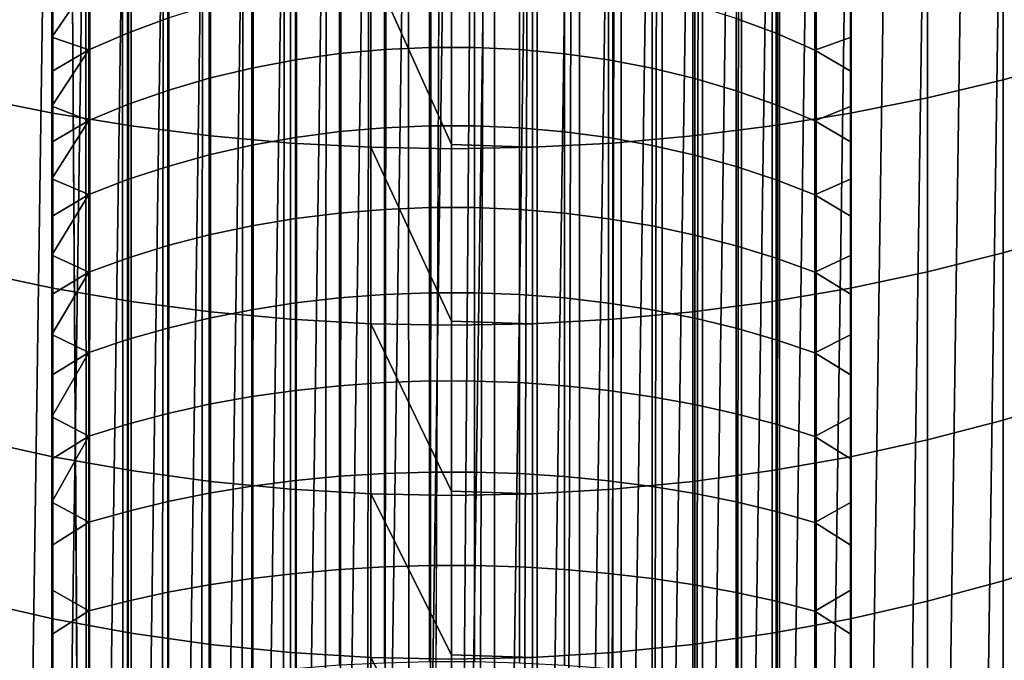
# Model space of a CAD drawing. Header units: metres. Extents: x -109 to 109, y -342 to 66.
# Tile 23 of 256: x -3 to 4, y -321 to -316. Entities that reach past the tile are written whole.
import ezdxf

# ---------------------------------------------------------------- set-up
doc = ezdxf.new("R2010")
doc.units = ezdxf.units.M
doc.layers.add('solid_K_24_62_16_000B91', color=7, linetype='CONTINUOUS')

msp = doc.modelspace()

# ---------------------------------------------------------------- linework, layer by layer
at = {"layer": 'solid_K_24_62_16_000B91'}
for points in [[(-3, -292.56723, 192.352112), (-2.883403, -55.167881, 81.557365), (-2.736568, -332.540222, 210.788116)], [(-2.722379, -332.544159, 210.779724), (-2.736568, -332.540222, 210.788116), (-2.883403, -55.167881, 81.557365), (-2.597921, -55.247017, 81.387657)], [(-2.461808, -332.610962, 210.636475), (-2.722379, -332.544159, 210.779724), (-2.597921, -55.247017, 81.387657)], [(-2.431977, -332.618011, 210.621292), (-2.461808, -332.610962, 210.636475), (-2.597921, -55.247017, 81.387657), (-2.300313, -55.317734, 81.236)], [(-2.431977, -332.618011, 210.621292), (-2.300313, -55.317734, 81.236), (-1.992006, -55.3797, 81.103111), (-2.176857, -332.674042, 210.50116)], [(-2.176857, -332.674042, 210.50116), (-1.992006, -55.3797, 81.103111), (-2.130397, -332.683411, 210.481064)], [(-2.130397, -332.683411, 210.481064), (-1.992006, -55.3797, 81.103111), (-1.674402, -55.432632, 80.989601), (-1.882895, -332.729279, 210.382736)], [(-1.882895, -332.729279, 210.382736), (-1.674402, -55.432632, 80.989601), (-1.819027, -332.740021, 210.359665)], [(-1.819027, -332.740021, 210.359665), (-1.674402, -55.432632, 80.989601), (-1.348972, -55.476284, 80.895988), (-1.581139, -332.776398, 210.281677)], [(-1.581139, -332.776398, 210.281677), (-1.348972, -55.476284, 80.895988), (-1.499297, -332.787598, 210.25766)], [(-1.499297, -332.787598, 210.25766), (-1.348972, -55.476284, 80.895988), (-1.017281, -55.510445, 80.822731), (-1.272838, -332.815216, 210.198425)], [(-1.272838, -332.815216, 210.198425), (-1.017281, -55.510445, 80.822731), (-1.172677, -332.825897, 210.175537)], [(-1.172677, -332.825897, 210.175537), (-1.017281, -55.510445, 80.822731), (-0.68084, -55.534958, 80.770164), (-0.959267, -332.845581, 210.133316)], [(-0.959267, -332.845581, 210.133316), (-0.68084, -55.534958, 80.770164), (-0.840668, -332.854736, 210.113647)], [(-0.840668, -332.854736, 210.113647), (-0.68084, -55.534958, 80.770164), (-0.341203, -55.549717, 80.738518), (-0.641726, -332.86734, 210.086624)], [(-0.641726, -332.86734, 210.086624), (-0.341203, -55.549717, 80.738518), (-0.504795, -332.874023, 210.072296)], [(-0.321529, -332.880463, 210.058517), (-0.504795, -332.874023, 210.072296), (-0.341203, -55.549717, 80.738518)], [(-0.166602, -332.883636, 210.051651), (-0.321529, -332.880463, 210.058517), (-0.341203, -55.549717, 80.738518), (0, -55.554642, 80.727951)], [(0, -292.989838, 191.445801), (-0.166602, -332.883636, 210.051651), (0, -55.554642, 80.727951)], [(-3, -292.56723, 192.352112), (-3, -332.462219, 210.955444), (-3, -290.073853, 200.042236), (-3, -289.186279, 199.60257)], [(-3, -332.462219, 210.955444), (-3, -290.948364, 200.528336), (-3, -290.073853, 200.042236)], [(-3, -332.462219, 210.955444), (-3, -291.798676, 201.055511), (-3, -290.948364, 200.528336)], [(-3, -332.462219, 210.955444), (-3, -292.622955, 201.622604), (-3, -291.798676, 201.055511)], [(-2.736568, -332.540222, 210.788116), (-3, -332.462219, 210.955444), (-3, -292.56723, 192.352112)], [(2.736568, -292.645264, 192.184769), (3, -292.56723, 192.352112), (3, -332.462219, 210.955444), (2.736568, -332.540222, 210.788116)], [(3, -292.56723, 192.352112), (3, -315.993591, 232.84462), (3, -316.241577, 233.121536)], [(3, -292.56723, 192.352112), (3, -316.241577, 233.121536), (3, -316.496918, 233.391846)], [(3, -292.56723, 192.352112), (3, -316.496918, 233.391846), (3, -316.75943, 233.655334)], [(3, -292.56723, 192.352112), (3, -316.75943, 233.655334), (3, -317.028717, 233.911667)], [(3, -292.56723, 192.352112), (3, -317.028717, 233.911667), (3, -317.304688, 234.160721)], [(3, -292.56723, 192.352112), (3, -317.304688, 234.160721), (3, -317.58725, 234.40242)], [(3, -292.56723, 192.352112), (3, -317.58725, 234.40242), (3, -317.87616, 234.636551)], [(3, -292.56723, 192.352112), (3, -317.87616, 234.636551), (3, -318.171204, 234.862946)], [(3, -292.56723, 192.352112), (3, -318.171204, 234.862946), (3, -318.472015, 235.081329)], [(3, -292.56723, 192.352112), (3, -318.472015, 235.081329), (3, -318.778534, 235.291656)], [(3, -292.56723, 192.352112), (3, -318.778534, 235.291656), (3, -319.090668, 235.493851)], [(3, -292.56723, 192.352112), (3, -319.090668, 235.493851), (3, -319.408081, 235.687683)], [(3, -292.56723, 192.352112), (3, -319.408081, 235.687683), (3, -319.730377, 235.872971)], [(3, -292.56723, 192.352112), (3, -319.730377, 235.872971), (3, -320.057434, 236.049591)], [(3, -332.462219, 210.955444), (3, -292.56723, 192.352112), (3, -320.057434, 236.049591), (3, -320.389252, 236.217529)], [(-3, -332.462219, 210.955444), (-3, -293.419281, 202.228317), (-3, -292.622955, 201.622604)], [(2.461808, -292.715973, 192.033142), (2.736568, -292.645264, 192.184769), (2.727207, -332.542816, 210.782578), (2.461808, -332.610962, 210.636475)], [(2.736568, -292.645264, 192.184769), (2.736568, -332.540222, 210.788116), (2.727207, -332.542816, 210.782578)], [(2.176857, -292.779053, 191.897827), (2.461808, -292.715973, 192.033142), (2.437006, -332.616852, 210.62384), (2.176857, -332.674042, 210.50116)], [(2.461808, -292.715973, 192.033142), (2.461808, -332.610962, 210.636475), (2.437006, -332.616852, 210.62384)], [(1.882895, -292.83429, 191.779404), (2.176857, -292.779053, 191.897827), (2.135605, -332.682373, 210.483292), (1.882895, -332.729279, 210.382736)], [(2.176857, -292.779053, 191.897827), (2.176857, -332.674042, 210.50116), (2.135605, -332.682373, 210.483292)], [(1.581139, -292.881409, 191.678345), (1.882895, -292.83429, 191.779404), (1.824389, -332.739136, 210.361572), (1.581139, -332.776398, 210.281677)], [(1.882895, -292.83429, 191.779404), (1.882895, -332.729279, 210.382736), (1.824389, -332.739136, 210.361572)], [(1.178274, -332.825317, 210.176758), (0.959267, -332.845581, 210.133316), (0.959267, -292.950592, 191.529984), (1.272838, -292.920227, 191.595093)], [(1.272838, -292.920227, 191.595093), (1.272838, -332.815216, 210.198425), (1.178274, -332.825317, 210.176758)], [(1.272838, -292.920227, 191.595093), (1.581139, -292.881409, 191.678345), (1.504789, -332.786865, 210.259232), (1.272838, -332.815216, 210.198425)], [(1.581139, -292.881409, 191.678345), (1.581139, -332.776398, 210.281677), (1.504789, -332.786865, 210.259232)], [(0.321529, -292.985474, 191.455185), (0, -332.884827, 210.049133), (-0.166602, -332.883636, 210.051651), (0, -292.989838, 191.445801)], [(0.321529, -292.985474, 191.455185), (0.172356, -332.883575, 210.051834), (0, -332.884827, 210.049133)], [(0.321529, -292.985474, 191.455185), (0.321529, -332.880463, 210.058517), (0.172356, -332.883575, 210.051834)], [(0.510523, -332.873779, 210.07283), (0.321529, -332.880463, 210.058517), (0.321529, -292.985474, 191.455185), (0.641726, -292.972382, 191.483292)], [(0.641726, -292.972382, 191.483292), (0.641726, -332.86734, 210.086624), (0.510523, -332.873779, 210.07283)], [(0.846343, -332.85434, 210.114532), (0.641726, -332.86734, 210.086624), (0.641726, -292.972382, 191.483292), (0.959267, -292.950592, 191.529984)], [(0.959267, -292.950592, 191.529984), (0.959267, -332.845581, 210.133316), (0.846343, -332.85434, 210.114532)], [(-3, -332.462219, 210.955444), (-3, -294.185822, 202.871246), (-3, -293.419281, 202.228317)], [(-3, -332.462219, 210.955444), (-3, -294.920929, 203.549988), (-3, -294.185822, 202.871246)], [(-3, -332.462219, 210.955444), (-3, -295.622833, 204.262955), (-3, -294.920929, 203.549988)], [(-3, -332.462219, 210.955444), (-3, -296.289978, 205.00853), (-3, -295.622833, 204.262955)], [(-3, -332.462219, 210.955444), (-3, -296.920868, 205.78508), (-3, -296.289978, 205.00853)], [(-3, -332.462219, 210.955444), (-3, -297.513489, 206.589935), (-3, -296.920868, 205.78508)], [(-3, -332.462219, 210.955444), (-3, -315.077423, 231.673828), (-3, -297.513489, 206.589935)], [(-0.913989, -311.251709, -34.082638), (-1.217396, -332.502075, -34.082638), (-1.51979, -332.462982, -34.082638), (-1.217396, -311.282166, -34.082638)], [(-0.609642, -311.22995, -34.082638), (-0.913989, -332.532501, -34.082638), (-1.217396, -332.502075, -34.082638), (-0.913989, -311.251709, -34.082638)], [(-0.304958, -311.216888, -34.082638), (-0.609642, -332.55426, -34.082638), (-0.913989, -332.532501, -34.082638), (-0.609642, -311.22995, -34.082638)], [(-0.609642, -332.55426, -34.082638), (-0.304958, -311.216888, -34.082638), (0, -311.212555, -34.082638), (-0.304958, -332.567322, -34.082638)], [(0.304958, -311.216888, -34.082638), (0, -332.571686, -34.082638), (-0.304958, -332.567322, -34.082638), (0, -311.212555, -34.082638)], [(0.609642, -311.22995, -34.082638), (0.304958, -332.567322, -34.082638), (0, -332.571686, -34.082638), (0.304958, -311.216888, -34.082638)], [(0.913989, -311.251709, -34.082638), (0.609642, -332.55426, -34.082638), (0.304958, -332.567322, -34.082638), (0.609642, -311.22995, -34.082638)], [(1.217396, -311.282166, -34.082638), (0.913989, -332.532501, -34.082638), (0.609642, -332.55426, -34.082638), (0.913989, -311.251709, -34.082638)], [(-1.51979, -311.321228, -34.082638), (-1.821077, -332.415283, -34.082638), (-2.120888, -332.358978, -34.082638), (-1.821077, -311.368958, -34.082638)], [(-1.217396, -311.282166, -34.082638), (-1.51979, -332.462982, -34.082638), (-1.821077, -332.415283, -34.082638), (-1.51979, -311.321228, -34.082638)], [(1.51979, -311.321228, -34.082638), (1.217396, -332.502075, -34.082638), (0.913989, -332.532501, -34.082638), (1.217396, -311.282166, -34.082638)], [(1.821077, -311.368958, -34.082638), (1.51979, -332.462982, -34.082638), (1.217396, -332.502075, -34.082638), (1.51979, -311.321228, -34.082638)], [(-1.821077, -311.368958, -34.082638), (-2.120888, -332.358978, -34.082638), (-2.418956, -332.294128, -34.082638), (-2.120888, -311.425262, -34.082638)], [(2.120888, -311.425262, -34.082638), (1.821077, -332.415283, -34.082638), (1.51979, -332.462982, -34.082638), (1.821077, -311.368958, -34.082638)], [(-2.418956, -311.490082, -34.082638), (-2.714916, -332.220825, -34.082638), (-3.008709, -332.139099, -34.082638), (-2.714916, -311.563385, -34.082638)], [(-2.120888, -311.425262, -34.082638), (-2.418956, -332.294128, -34.082638), (-2.714916, -332.220825, -34.082638), (-2.418956, -311.490082, -34.082638)], [(2.418956, -311.490082, -34.082638), (2.120888, -332.358978, -34.082638), (1.821077, -332.415283, -34.082638), (2.120888, -311.425262, -34.082638)], [(2.714916, -311.563385, -34.082638), (2.418956, -332.294128, -34.082638), (2.120888, -332.358978, -34.082638), (2.418956, -311.490082, -34.082638)], [(-2.714916, -311.563385, -34.082638), (-3.008709, -332.139099, -34.082638), (-3.300169, -332.048981, -34.082638), (-3.008709, -311.645111, -34.082638)], [(3.008709, -311.645111, -34.082638), (2.714916, -332.220825, -34.082638), (2.418956, -332.294128, -34.082638), (2.714916, -311.563385, -34.082638)], [(-3.008709, -311.645111, -34.082638), (-3.300169, -332.048981, -34.082638), (-3.588936, -331.950592, -34.082638), (-3.300169, -311.735229, -34.082638)], [(3.300169, -311.735229, -34.082638), (3.008709, -332.139099, -34.082638), (2.714916, -332.220825, -34.082638), (3.008709, -311.645111, -34.082638)], [(3.588936, -311.833649, -34.082638), (3.300169, -332.048981, -34.082638), (3.008709, -332.139099, -34.082638), (3.300169, -311.735229, -34.082638)], [(3.874658, -311.940216, -34.082638), (3.588936, -331.950592, -34.082638), (3.300169, -332.048981, -34.082638), (3.588936, -311.833649, -34.082638)], [(4.157175, -312.054871, -34.082638), (3.874658, -331.844025, -34.082638), (3.588936, -331.950592, -34.082638), (3.874658, -311.940216, -34.082638)], [(4.436429, -312.177612, -34.082638), (4.157175, -331.72934, -34.082638), (3.874658, -331.844025, -34.082638), (4.157175, -312.054871, -34.082638)], [(-3, -315.294708, 231.975525), (-3, -315.077423, 231.673828), (-3, -332.462219, 210.955444)], [(4.139403, -316.559692, 19.783682), (4.694541, -316.403717, 19.596695), (4.694541, -315.067017, 20.667316), (4.139403, -315.215424, 20.860373)], [(3.571694, -316.695862, 19.946901), (4.139403, -316.559692, 19.783682), (4.139403, -315.215424, 20.860373), (3.571694, -315.344971, 21.028891)], [(-3, -315.294708, 231.975525), (-3, -332.462219, 210.955444), (-3, -315.519928, 232.271362)], [(-3.571694, -316.695862, 19.946901), (-2.993138, -316.811768, 20.085857), (-2.993138, -315.455231, 21.172358), (-3.571694, -315.344971, 21.028891)], [(2.993138, -316.811768, 20.085857), (3.571694, -316.695862, 19.946901), (3.571694, -315.344971, 21.028891), (2.993138, -315.455231, 21.172358)], [(-2.993138, -316.811768, 20.085857), (-2.405492, -316.907104, 20.200129), (-2.405492, -315.545929, 21.290339), (-2.993138, -315.455231, 21.172358)], [(2.405492, -316.907104, 20.200129), (2.993138, -316.811768, 20.085857), (2.993138, -315.455231, 21.172358), (2.405492, -315.545929, 21.290339)], [(-3, -315.519928, 232.271362), (-3, -332.462219, 210.955444), (-3, -315.752991, 232.561203)], [(-2.405492, -316.907104, 20.200129), (-1.81054, -316.981537, 20.289368), (-1.81054, -315.61676, 21.382475), (-2.405492, -315.545929, 21.290339)], [(1.81054, -316.981537, 20.289368), (2.405492, -316.907104, 20.200129), (2.405492, -315.545929, 21.290339), (1.81054, -315.61676, 21.382475)], [(-2.130397, -316.098267, 233.732574), (-2.130397, -315.584564, 233.171982), (-2.431977, -315.701355, 233.070465), (-2.431977, -316.209564, 233.625092)], [(-1.81054, -316.981537, 20.289368), (-1.21009, -317.034882, 20.353306), (-1.21009, -315.667511, 21.448488), (-1.81054, -315.61676, 21.382475)], [(1.21009, -317.034882, 20.353306), (1.81054, -316.981537, 20.289368), (1.81054, -315.61676, 21.382475), (1.21009, -315.667511, 21.448488)], [(2.135605, -315.586426, 233.17038), (2.135605, -316.100037, 233.730865), (2.437006, -316.211578, 233.623138), (2.437006, -315.703461, 233.068634)], [(-2.431977, -316.209564, 233.625092), (-2.431977, -315.701355, 233.070465), (-2.722379, -315.833282, 232.95578), (-2.722379, -316.335327, 233.503662)], [(-1.21009, -317.034882, 20.353306), (-0.605965, -317.066956, 20.391745), (-0.605965, -315.698029, 21.488176), (-1.21009, -315.667511, 21.448488)], [(0, -317.046692, 20.430384), (0, -315.708191, 21.501419), (-0.605965, -315.698029, 21.488176)], [(-0.605965, -317.066956, 20.391745), (0, -317.077637, 20.404572), (0, -317.046692, 20.430384), (-0.605965, -315.698029, 21.488176)], [(0.605965, -315.698029, 21.488176), (0, -315.708191, 21.501419), (0, -317.046692, 20.430384), (0.605965, -317.066956, 20.391745)], [(0.605965, -317.066956, 20.391745), (1.21009, -317.034882, 20.353306), (1.21009, -315.667511, 21.448488), (0.605965, -315.698029, 21.488176)], [(2.437006, -315.703461, 233.068634), (2.437006, -316.211578, 233.623138), (2.727207, -316.337585, 233.50148), (2.727207, -315.835663, 232.95372)], [(-3, -315.752991, 232.561203), (-3, -332.462219, 210.955444), (-3, -315.993591, 232.84462)], [(-0.504795, -316.333008, 234.595383), (-0.504795, -315.773834, 234.045883), (-0.840668, -315.806641, 234.014191), (-0.840668, -316.364105, 234.562012)], [(-0.166602, -316.317474, 234.61203), (-0.166602, -315.757446, 234.061707), (-0.504795, -315.773834, 234.045883), (-0.504795, -316.333008, 234.595383)], [(0.172356, -316.317596, 234.611893), (0.172356, -315.757599, 234.061569), (-0.166602, -315.757446, 234.061707), (-0.166602, -316.317474, 234.61203)], [(0.510523, -316.333405, 234.594955), (0.510523, -315.774261, 234.045486), (0.172356, -315.757599, 234.061569), (0.172356, -316.317596, 234.611893)], [(0.846343, -316.364777, 234.561295), (0.846343, -315.807343, 234.013519), (0.510523, -315.774261, 234.045486), (0.510523, -316.333405, 234.594955)], [(-2.722379, -315.833282, 232.95578), (-3, -315.993591, 232.84462), (-3, -316.241577, 233.121536)], [(-2.722379, -316.335327, 233.503662), (-2.722379, -315.833282, 232.95578), (-3, -316.241577, 233.121536)], [(-1.172677, -316.410675, 234.51207), (-1.172677, -315.855774, 233.966751), (-1.499297, -315.920959, 233.903809), (-1.499297, -316.472504, 234.445786)], [(-0.840668, -316.364105, 234.562012), (-0.840668, -315.806641, 234.014191), (-1.172677, -315.855774, 233.966751), (-1.172677, -316.410675, 234.51207)], [(1.178274, -316.411621, 234.511078), (1.178274, -315.85675, 233.96582), (0.846343, -315.807343, 234.013519), (0.846343, -316.364777, 234.561295)], [(2.727207, -315.835663, 232.95372), (2.727207, -316.337585, 233.50148), (3, -316.241577, 233.121536), (3, -315.993591, 232.84462)], [(-1.499297, -316.472504, 234.445786), (-1.499297, -315.920959, 233.903809), (-1.819027, -316.001923, 233.825623), (-1.819027, -316.549255, 234.36348)], [(1.178274, -315.85675, 233.96582), (1.178274, -316.411621, 234.511078), (1.504789, -316.473663, 234.444519), (1.504789, -315.922211, 233.902603)], [(1.504789, -315.922211, 233.902603), (1.504789, -316.473663, 234.444519), (1.824389, -316.55069, 234.361954), (1.824389, -316.003418, 233.824173)], [(-3, -315.993591, 232.84462), (-3, -332.462219, 210.955444), (-3, -316.241577, 233.121536)], [(-1.819027, -316.549255, 234.36348), (-1.819027, -316.001923, 233.825623), (-2.130397, -316.098267, 233.732574), (-2.130397, -316.640594, 234.265518)], [(1.824389, -316.003418, 233.824173), (1.824389, -316.55069, 234.361954), (2.135605, -316.642273, 234.263718), (2.135605, -316.100037, 233.730865)], [(-2.130397, -316.640594, 234.265518), (-2.130397, -316.098267, 233.732574), (-2.431977, -316.209564, 233.625092), (-2.431977, -316.746124, 234.152359)], [(2.135605, -316.100037, 233.730865), (2.135605, -316.642273, 234.263718), (2.437006, -316.748047, 234.150299), (2.437006, -316.211578, 233.623138)], [(-2.431977, -316.746124, 234.152359), (-2.431977, -316.209564, 233.625092), (-2.722379, -316.335327, 233.503662), (-2.722379, -316.865356, 234.024506)], [(2.437006, -316.211578, 233.623138), (2.437006, -316.748047, 234.150299), (2.727207, -316.867493, 234.022217), (2.727207, -316.337585, 233.50148)], [(-3, -316.241577, 233.121536), (-3, -332.462219, 210.955444), (-3, -316.496918, 233.391846)], [(-2.722379, -316.335327, 233.503662), (-3, -316.241577, 233.121536), (-3, -316.496918, 233.391846)], [(2.727207, -316.337585, 233.50148), (3, -316.496918, 233.391846), (3, -316.241577, 233.121536)], [(-2.722379, -316.335327, 233.503662), (-3, -316.496918, 233.391846), (-3, -316.75943, 233.655334)], [(-2.722379, -316.865356, 234.024506), (-2.722379, -316.335327, 233.503662), (-3, -316.75943, 233.655334)], [(-0.840668, -316.949493, 235.079895), (-0.840668, -316.364105, 234.562012), (-1.172677, -316.410675, 234.51207), (-1.172677, -316.993378, 235.027588)], [(-0.504795, -316.920166, 235.114853), (-0.504795, -316.333008, 234.595383), (-0.840668, -316.364105, 234.562012), (-0.840668, -316.949493, 235.079895)], [(-0.166602, -316.905518, 235.132294), (-0.166602, -316.317474, 234.61203), (-0.504795, -316.333008, 234.595383), (-0.504795, -316.920166, 235.114853)], [(0.172356, -316.90564, 235.132141), (0.172356, -316.317596, 234.611893), (-0.166602, -316.317474, 234.61203), (-0.166602, -316.905518, 235.132294)], [(0.510523, -316.920532, 235.11441), (0.510523, -316.333405, 234.594955), (0.172356, -316.317596, 234.611893), (0.172356, -316.90564, 235.132141)], [(0.846343, -316.950104, 235.079147), (0.846343, -316.364777, 234.561295), (0.510523, -316.333405, 234.594955), (0.510523, -316.920532, 235.11441)], [(1.178274, -316.994263, 235.02655), (1.178274, -316.411621, 234.511078), (0.846343, -316.364777, 234.561295), (0.846343, -316.950104, 235.079147)], [(2.727207, -316.337585, 233.50148), (2.727207, -316.867493, 234.022217), (3, -316.75943, 233.655334), (3, -316.496918, 233.391846)], [(-1.172677, -316.993378, 235.027588), (-1.172677, -316.410675, 234.51207), (-1.499297, -316.472504, 234.445786), (-1.499297, -317.051636, 234.958176)], [(1.178274, -316.411621, 234.511078), (1.178274, -316.994263, 235.02655), (1.504789, -317.052734, 234.956848), (1.504789, -316.473663, 234.444519)], [(4.139403, -317.859985, 18.654253), (4.694541, -317.696655, 18.473635), (4.694541, -316.403717, 19.596695), (4.139403, -316.559692, 19.783682)], [(-3, -316.496918, 233.391846), (-3, -332.462219, 210.955444), (-3, -316.75943, 233.655334)], [(-1.499297, -317.051636, 234.958176), (-1.499297, -316.472504, 234.445786), (-1.819027, -316.549255, 234.36348), (-1.819027, -317.123962, 234.871964)], [(1.504789, -316.473663, 234.444519), (1.504789, -317.052734, 234.956848), (1.824389, -317.125305, 234.870346), (1.824389, -316.55069, 234.361954)], [(-1.819027, -317.123962, 234.871964), (-1.819027, -316.549255, 234.36348), (-2.130397, -316.640594, 234.265518), (-2.130397, -317.210083, 234.769348)], [(1.824389, -316.55069, 234.361954), (1.824389, -317.125305, 234.870346), (2.135605, -317.211639, 234.767471), (2.135605, -316.642273, 234.263718)], [(3.571694, -318.002533, 18.811914), (4.139403, -317.859985, 18.654253), (4.139403, -316.559692, 19.783682), (3.571694, -316.695862, 19.946901)], [(-2.130397, -317.210083, 234.769348), (-2.130397, -316.640594, 234.265518), (-2.431977, -316.746124, 234.152359), (-2.431977, -317.30954, 234.650818)], [(2.135605, -316.642273, 234.263718), (2.135605, -317.211639, 234.767471), (2.437006, -317.31134, 234.648666), (2.437006, -316.748047, 234.150299)], [(-3.571694, -318.002533, 18.811914), (-2.993138, -318.123901, 18.946138), (-2.993138, -316.811768, 20.085857), (-3.571694, -316.695862, 19.946901)], [(2.993138, -318.123901, 18.946138), (3.571694, -318.002533, 18.811914), (3.571694, -316.695862, 19.946901), (2.993138, -316.811768, 20.085857)], [(-3, -316.75943, 233.655334), (-3, -332.462219, 210.955444), (-3, -317.028717, 233.911667)], [(-2.722379, -316.865356, 234.024506), (-3, -316.75943, 233.655334), (-3, -317.028717, 233.911667)], [(-2.993138, -318.123901, 18.946138), (-2.405492, -318.223724, 19.056519), (-2.405492, -316.907104, 20.200129), (-2.993138, -316.811768, 20.085857)], [(-2.431977, -317.30954, 234.650818), (-2.431977, -316.746124, 234.152359), (-2.722379, -316.865356, 234.024506), (-2.722379, -317.421906, 234.516907)], [(2.405492, -318.223724, 19.056519), (2.993138, -318.123901, 18.946138), (2.993138, -316.811768, 20.085857), (2.405492, -316.907104, 20.200129)], [(2.437006, -316.748047, 234.150299), (2.437006, -317.31134, 234.648666), (2.727207, -317.42392, 234.514496), (2.727207, -316.867493, 234.022217)], [(2.727207, -316.867493, 234.022217), (3, -317.028717, 233.911667), (3, -316.75943, 233.655334)], [(-2.722379, -316.865356, 234.024506), (-3, -317.028717, 233.911667), (-3, -317.304688, 234.160721)], [(-2.722379, -317.421906, 234.516907), (-2.722379, -316.865356, 234.024506), (-3, -317.304688, 234.160721)], [(2.727207, -316.867493, 234.022217), (2.727207, -317.42392, 234.514496), (3, -317.304688, 234.160721), (3, -317.028717, 233.911667)], [(-2.405492, -318.223724, 19.056519), (-1.81054, -318.301666, 19.142719), (-1.81054, -316.981537, 20.289368), (-2.405492, -316.907104, 20.200129)], [(-0.840668, -317.561157, 235.566437), (-0.840668, -316.949493, 235.079895), (-1.172677, -316.993378, 235.027588), (-1.172677, -317.602264, 235.511917)], [(-0.504795, -317.533691, 235.60289), (-0.504795, -316.920166, 235.114853), (-0.840668, -316.949493, 235.079895), (-0.840668, -317.561157, 235.566437)], [(-0.166602, -317.519989, 235.621078), (-0.166602, -316.905518, 235.132294), (-0.504795, -316.920166, 235.114853), (-0.504795, -317.533691, 235.60289)], [(0.172356, -317.520111, 235.620911), (0.172356, -316.90564, 235.132141), (-0.166602, -316.905518, 235.132294), (-0.166602, -317.519989, 235.621078)], [(0.510523, -317.534058, 235.602417), (0.510523, -316.920532, 235.11441), (0.172356, -316.90564, 235.132141), (0.172356, -317.520111, 235.620911)], [(0.846343, -317.561737, 235.565674), (0.846343, -316.950104, 235.079147), (0.510523, -316.920532, 235.11441), (0.510523, -317.534058, 235.602417)], [(1.178274, -317.603058, 235.510834), (1.178274, -316.994263, 235.02655), (0.846343, -316.950104, 235.079147), (0.846343, -317.561737, 235.565674)], [(1.81054, -318.301666, 19.142719), (2.405492, -318.223724, 19.056519), (2.405492, -316.907104, 20.200129), (1.81054, -316.981537, 20.289368)], [(-3, -317.028717, 233.911667), (-3, -332.462219, 210.955444), (-3, -317.304688, 234.160721)], [(-1.81054, -318.301666, 19.142719), (-1.21009, -318.357513, 19.204479), (-1.21009, -317.034882, 20.353306), (-1.81054, -316.981537, 20.289368)], [(-1.172677, -317.602264, 235.511917), (-1.172677, -316.993378, 235.027588), (-1.499297, -317.051636, 234.958176), (-1.499297, -317.656799, 235.439545)], [(-1.21009, -318.357513, 19.204479), (-0.605965, -318.391083, 19.24161), (-0.605965, -317.066956, 20.391745), (-1.21009, -317.034882, 20.353306)], [(0.605965, -318.391083, 19.24161), (1.21009, -318.357513, 19.204479), (1.21009, -317.034882, 20.353306), (0.605965, -317.066956, 20.391745)], [(1.178274, -316.994263, 235.02655), (1.178274, -317.603058, 235.510834), (1.504789, -317.657837, 235.438156), (1.504789, -317.052734, 234.956848)], [(1.21009, -318.357513, 19.204479), (1.81054, -318.301666, 19.142719), (1.81054, -316.981537, 20.289368), (1.21009, -317.034882, 20.353306)], [(-1.499297, -317.656799, 235.439545), (-1.499297, -317.051636, 234.958176), (-1.819027, -317.123962, 234.871964), (-1.819027, -317.724518, 235.349655)], [(0, -318.371063, 19.2822), (0, -317.077637, 20.404572), (-0.605965, -317.066956, 20.391745)], [(-0.605965, -318.391083, 19.24161), (0, -318.402283, 19.254), (0, -318.371063, 19.2822), (-0.605965, -317.066956, 20.391745)], [(0.605965, -317.066956, 20.391745), (0, -317.046692, 20.430384), (0, -317.077637, 20.404572)], [(0.605965, -317.066956, 20.391745), (0, -317.077637, 20.404572), (0, -318.371063, 19.2822), (0.605965, -318.391083, 19.24161)], [(1.504789, -317.052734, 234.956848), (1.504789, -317.657837, 235.438156), (1.824389, -317.725769, 235.347977), (1.824389, -317.125305, 234.870346)], [(-1.819027, -317.724518, 235.349655), (-1.819027, -317.123962, 234.871964), (-2.130397, -317.210083, 234.769348), (-2.130397, -317.805145, 235.242691)], [(1.824389, -317.125305, 234.870346), (1.824389, -317.725769, 235.347977), (2.135605, -317.80661, 235.240723), (2.135605, -317.211639, 234.767471)], [(-2.130397, -317.805145, 235.242691), (-2.130397, -317.210083, 234.769348), (-2.431977, -317.30954, 234.650818), (-2.431977, -317.898254, 235.11911)], [(2.135605, -317.211639, 234.767471), (2.135605, -317.80661, 235.240723), (2.437006, -317.899933, 235.116867), (2.437006, -317.31134, 234.648666)], [(-3, -317.304688, 234.160721), (-3, -332.462219, 210.955444), (-3, -317.58725, 234.40242)], [(-2.722379, -317.421906, 234.516907), (-3, -317.304688, 234.160721), (-3, -317.58725, 234.40242)], [(-2.431977, -317.898254, 235.11911), (-2.431977, -317.30954, 234.650818), (-2.722379, -317.421906, 234.516907), (-2.722379, -318.003448, 234.979492)], [(2.437006, -317.31134, 234.648666), (2.437006, -317.899933, 235.116867), (2.727207, -318.005341, 234.97699), (2.727207, -317.42392, 234.514496)], [(2.727207, -317.42392, 234.514496), (3, -317.58725, 234.40242), (3, -317.304688, 234.160721)], [(-2.722379, -317.421906, 234.516907), (-3, -317.58725, 234.40242), (-3, -317.87616, 234.636551)], [(-2.722379, -318.003448, 234.979492), (-2.722379, -317.421906, 234.516907), (-3, -317.87616, 234.636551)], [(2.727207, -317.42392, 234.514496), (2.727207, -318.005341, 234.97699), (3, -317.87616, 234.636551), (3, -317.58725, 234.40242)], [(-0.504795, -318.171936, 236.058136), (-0.504795, -317.533691, 235.60289), (-0.840668, -317.561157, 235.566437), (-0.840668, -318.197449, 236.020309)], [(-0.166602, -318.15921, 236.077026), (-0.166602, -317.519989, 235.621078), (-0.504795, -317.533691, 235.60289), (-0.504795, -318.171936, 236.058136)], [(0.172356, -318.159332, 236.076859), (0.172356, -317.520111, 235.620911), (-0.166602, -317.519989, 235.621078), (-0.166602, -318.15921, 236.077026)], [(0.510523, -318.172272, 236.057663), (0.510523, -317.534058, 235.602417), (0.172356, -317.520111, 235.620911), (0.172356, -318.159332, 236.076859)], [(0.846343, -318.197998, 236.019501), (0.846343, -317.561737, 235.565674), (0.510523, -317.534058, 235.602417), (0.510523, -318.172272, 236.057663)], [(-3, -317.58725, 234.40242), (-3, -332.462219, 210.955444), (-3, -317.87616, 234.636551)], [(-1.172677, -318.235657, 235.963699), (-1.172677, -317.602264, 235.511917), (-1.499297, -317.656799, 235.439545), (-1.499297, -318.286316, 235.88858)], [(-0.840668, -318.197449, 236.020309), (-0.840668, -317.561157, 235.566437), (-1.172677, -317.602264, 235.511917), (-1.172677, -318.235657, 235.963699)], [(1.178274, -318.236389, 235.962585), (1.178274, -317.603058, 235.510834), (0.846343, -317.561737, 235.565674), (0.846343, -318.197998, 236.019501)], [(1.178274, -317.603058, 235.510834), (1.178274, -318.236389, 235.962585), (1.504789, -318.287292, 235.887146), (1.504789, -317.657837, 235.438156)], [(-1.499297, -318.286316, 235.88858), (-1.499297, -317.656799, 235.439545), (-1.819027, -317.724518, 235.349655), (-1.819027, -318.349243, 235.795273)], [(1.504789, -317.657837, 235.438156), (1.504789, -318.287292, 235.887146), (1.824389, -318.350433, 235.793533), (1.824389, -317.725769, 235.347977)], [(4.139403, -319.114197, 17.473881), (4.694541, -318.943817, 17.299917), (4.694541, -317.696655, 18.473635), (4.139403, -317.859985, 18.654253)], [(-1.819027, -318.349243, 235.795273), (-1.819027, -317.724518, 235.349655), (-2.130397, -317.805145, 235.242691), (-2.130397, -318.424164, 235.684219)], [(1.824389, -317.725769, 235.347977), (1.824389, -318.350433, 235.793533), (2.135605, -318.425537, 235.68219), (2.135605, -317.80661, 235.240723)], [(-2.130397, -318.424164, 235.684219), (-2.130397, -317.805145, 235.242691), (-2.431977, -317.898254, 235.11911), (-2.431977, -318.510681, 235.555939)], [(2.135605, -317.80661, 235.240723), (2.135605, -318.425537, 235.68219), (2.437006, -318.512238, 235.553619), (2.437006, -317.899933, 235.116867)], [(-3, -317.87616, 234.636551), (-3, -332.462219, 210.955444), (-3, -318.171204, 234.862946)], [(-2.722379, -318.003448, 234.979492), (-3, -317.87616, 234.636551), (-3, -318.171204, 234.862946)], [(-2.431977, -318.510681, 235.555939), (-2.431977, -317.898254, 235.11911), (-2.722379, -318.003448, 234.979492), (-2.722379, -318.608429, 235.411026)], [(2.437006, -317.899933, 235.116867), (2.437006, -318.512238, 235.553619), (2.727207, -318.610199, 235.408417), (2.727207, -318.005341, 234.97699)], [(2.727207, -318.005341, 234.97699), (3, -318.171204, 234.862946), (3, -317.87616, 234.636551)], [(3.571694, -319.262939, 17.625734), (4.139403, -319.114197, 17.473881), (4.139403, -317.859985, 18.654253), (3.571694, -318.002533, 18.811914)], [(-3.571694, -319.262939, 17.625734), (-2.993138, -319.389557, 17.755013), (-2.993138, -318.123901, 18.946138), (-3.571694, -318.002533, 18.811914)], [(-2.722379, -318.003448, 234.979492), (-3, -318.171204, 234.862946), (-3, -318.472015, 235.081329)], [(-2.722379, -318.608429, 235.411026), (-2.722379, -318.003448, 234.979492), (-3, -318.472015, 235.081329)], [(2.727207, -318.005341, 234.97699), (2.727207, -318.610199, 235.408417), (3, -318.472015, 235.081329), (3, -318.171204, 234.862946)], [(2.993138, -319.389557, 17.755013), (3.571694, -319.262939, 17.625734), (3.571694, -318.002533, 18.811914), (2.993138, -318.123901, 18.946138)], [(-2.993138, -319.389557, 17.755013), (-2.405492, -319.493683, 17.861326), (-2.405492, -318.223724, 19.056519), (-2.993138, -318.123901, 18.946138)], [(2.405492, -319.493683, 17.861326), (2.993138, -319.389557, 17.755013), (2.993138, -318.123901, 18.946138), (2.405492, -318.223724, 19.056519)], [(-3, -318.171204, 234.862946), (-3, -332.462219, 210.955444), (-3, -318.472015, 235.081329)], [(-0.840668, -318.856628, 236.440262), (-0.840668, -318.197449, 236.020309), (-1.172677, -318.235657, 235.963699), (-1.172677, -318.891815, 236.381729)], [(-0.504795, -318.83313, 236.47937), (-0.504795, -318.171936, 236.058136), (-0.840668, -318.197449, 236.020309), (-0.840668, -318.856628, 236.440262)], [(-0.166602, -318.821411, 236.498886), (-0.166602, -318.15921, 236.077026), (-0.504795, -318.171936, 236.058136), (-0.504795, -318.83313, 236.47937)], [(0.172356, -318.821503, 236.498718), (0.172356, -318.159332, 236.076859), (-0.166602, -318.15921, 236.077026), (-0.166602, -318.821411, 236.498886)], [(0.510523, -318.833435, 236.478867), (0.510523, -318.172272, 236.057663), (0.172356, -318.159332, 236.076859), (0.172356, -318.821503, 236.498718)], [(0.846343, -318.857147, 236.439423), (0.846343, -318.197998, 236.019501), (0.510523, -318.172272, 236.057663), (0.510523, -318.833435, 236.478867)], [(1.178274, -318.892517, 236.380569), (1.178274, -318.236389, 235.962585), (0.846343, -318.197998, 236.019501), (0.846343, -318.857147, 236.439423)], [(-2.405492, -319.493683, 17.861326), (-1.81054, -319.575012, 17.944351), (-1.81054, -318.301666, 19.142719), (-2.405492, -318.223724, 19.056519)], [(-1.499297, -318.938477, 236.304047), (-1.499297, -318.286316, 235.88858), (-1.819027, -318.349243, 235.795273), (-1.819027, -318.996429, 236.207581)], [(-1.172677, -318.891815, 236.381729), (-1.172677, -318.235657, 235.963699), (-1.499297, -318.286316, 235.88858), (-1.499297, -318.938477, 236.304047)], [(1.178274, -318.236389, 235.962585), (1.178274, -318.892517, 236.380569), (1.504789, -318.939362, 236.302567), (1.504789, -318.287292, 235.887146)], [(1.504789, -318.287292, 235.887146), (1.504789, -318.939362, 236.302567), (1.824389, -318.997528, 236.20578), (1.824389, -318.350433, 235.793533)], [(1.81054, -319.575012, 17.944351), (2.405492, -319.493683, 17.861326), (2.405492, -318.223724, 19.056519), (1.81054, -318.301666, 19.142719)], [(-1.819027, -318.996429, 236.207581), (-1.819027, -318.349243, 235.795273), (-2.130397, -318.424164, 235.684219), (-2.130397, -319.06543, 236.092773)], [(-1.81054, -319.575012, 17.944351), (-1.21009, -319.63327, 18.003836), (-1.21009, -318.357513, 19.204479), (-1.81054, -318.301666, 19.142719)], [(-1.21009, -319.63327, 18.003836), (-0.605965, -319.668304, 18.039598), (-0.605965, -318.391083, 19.24161), (-1.21009, -318.357513, 19.204479)], [(0.605965, -319.668304, 18.039598), (1.21009, -319.63327, 18.003836), (1.21009, -318.357513, 19.204479), (0.605965, -318.391083, 19.24161)], [(1.21009, -319.63327, 18.003836), (1.81054, -319.575012, 17.944351), (1.81054, -318.301666, 19.142719), (1.21009, -318.357513, 19.204479)], [(1.824389, -318.350433, 235.793533), (1.824389, -318.997528, 236.20578), (2.135605, -319.066711, 236.090668), (2.135605, -318.425537, 235.68219)], [(-2.130397, -319.06543, 236.092773), (-2.130397, -318.424164, 235.684219), (-2.431977, -318.510681, 235.555939), (-2.431977, -319.145111, 235.960129)], [(0, -319.648651, 18.08218), (0, -318.402283, 19.254), (-0.605965, -318.391083, 19.24161)], [(-0.605965, -319.668304, 18.039598), (0, -319.679993, 18.051531), (0, -319.648651, 18.08218), (-0.605965, -318.391083, 19.24161)], [(0.605965, -318.391083, 19.24161), (0, -318.371063, 19.2822), (0, -318.402283, 19.254)], [(0.605965, -318.391083, 19.24161), (0, -318.402283, 19.254), (0, -319.648651, 18.08218), (0.605965, -319.668304, 18.039598)], [(2.135605, -318.425537, 235.68219), (2.135605, -319.066711, 236.090668), (2.437006, -319.146576, 235.957733), (2.437006, -318.512238, 235.553619)], [(-3, -318.472015, 235.081329), (-3, -332.462219, 210.955444), (-3, -318.778534, 235.291656)], [(-2.722379, -318.608429, 235.411026), (-3, -318.472015, 235.081329), (-3, -318.778534, 235.291656)], [(-2.431977, -319.145111, 235.960129), (-2.431977, -318.510681, 235.555939), (-2.722379, -318.608429, 235.411026), (-2.722379, -319.235168, 235.810287)], [(2.437006, -318.512238, 235.553619), (2.437006, -319.146576, 235.957733), (2.727207, -319.236786, 235.807602), (2.727207, -318.610199, 235.408417)], [(2.727207, -318.610199, 235.408417), (3, -318.778534, 235.291656), (3, -318.472015, 235.081329)], [(-2.722379, -318.608429, 235.411026), (-3, -318.778534, 235.291656), (-3, -319.090668, 235.493851)], [(-2.722379, -319.235168, 235.810287), (-2.722379, -318.608429, 235.411026), (-3, -319.090668, 235.493851)], [(2.727207, -318.610199, 235.408417), (2.727207, -319.236786, 235.807602), (3, -319.090668, 235.493851), (3, -318.778534, 235.291656)], [(-3, -318.778534, 235.291656), (-3, -332.462219, 210.955444), (-3, -319.090668, 235.493851)], [(-0.840668, -319.536896, 236.825119), (-0.840668, -318.856628, 236.440262), (-1.172677, -318.891815, 236.381729), (-1.172677, -319.568939, 236.764832)], [(-0.504795, -319.515472, 236.865417), (-0.504795, -318.83313, 236.47937), (-0.840668, -318.856628, 236.440262), (-0.840668, -319.536896, 236.825119)], [(-0.166602, -319.504791, 236.885513), (-0.166602, -318.821411, 236.498886), (-0.504795, -318.83313, 236.47937), (-0.504795, -319.515472, 236.865417)], [(0.172356, -319.504883, 236.885345), (0.172356, -318.821503, 236.498718), (-0.166602, -318.821411, 236.498886), (-0.166602, -319.504791, 236.885513)], [(0.510523, -319.515747, 236.864899), (0.510523, -318.833435, 236.478867), (0.172356, -318.821503, 236.498718), (0.172356, -319.504883, 236.885345)], [(0.846343, -319.537354, 236.824265), (0.846343, -318.857147, 236.439423), (0.510523, -318.833435, 236.478867), (0.510523, -319.515747, 236.864899)], [(1.178274, -319.56958, 236.763641), (1.178274, -318.892517, 236.380569), (0.846343, -318.857147, 236.439423), (0.846343, -319.537354, 236.824265)], [(-1.499297, -319.611481, 236.684814), (-1.499297, -318.938477, 236.304047), (-1.819027, -318.996429, 236.207581), (-1.819027, -319.664337, 236.585449)], [(-1.172677, -319.568939, 236.764832), (-1.172677, -318.891815, 236.381729), (-1.499297, -318.938477, 236.304047), (-1.499297, -319.611481, 236.684814)], [(1.178274, -318.892517, 236.380569), (1.178274, -319.56958, 236.763641), (1.504789, -319.612305, 236.683289), (1.504789, -318.939362, 236.302567)], [(1.504789, -318.939362, 236.302567), (1.504789, -319.612305, 236.683289), (1.824389, -319.665314, 236.583603), (1.824389, -318.997528, 236.20578)], [(4.139403, -320.320374, 16.244446), (4.694541, -320.143188, 16.077412), (4.694541, -318.943817, 17.299917), (4.139403, -319.114197, 17.473881)], [(-1.819027, -319.664337, 236.585449), (-1.819027, -318.996429, 236.207581), (-2.130397, -319.06543, 236.092773), (-2.130397, -319.727203, 236.467178)], [(1.824389, -318.997528, 236.20578), (1.824389, -319.665314, 236.583603), (2.135605, -319.728363, 236.465012), (2.135605, -319.066711, 236.090668)], [(-3, -319.090668, 235.493851), (-3, -332.462219, 210.955444), (-3, -319.408081, 235.687683)], [(-2.722379, -319.235168, 235.810287), (-3, -319.090668, 235.493851), (-3, -319.408081, 235.687683)], [(-2.130397, -319.727203, 236.467178), (-2.130397, -319.06543, 236.092773), (-2.431977, -319.145111, 235.960129), (-2.431977, -319.799866, 236.330566)], [(2.135605, -319.066711, 236.090668), (2.135605, -319.728363, 236.465012), (2.437006, -319.801178, 236.328079), (2.437006, -319.146576, 235.957733)], [(2.727207, -319.236786, 235.807602), (3, -319.408081, 235.687683), (3, -319.090668, 235.493851)], [(-2.431977, -319.799866, 236.330566), (-2.431977, -319.145111, 235.960129), (-2.722379, -319.235168, 235.810287), (-2.722379, -319.881927, 236.176208)], [(2.437006, -319.146576, 235.957733), (2.437006, -319.801178, 236.328079), (2.727207, -319.883392, 236.173447), (2.727207, -319.236786, 235.807602)], [(3.571694, -320.475037, 16.390247), (4.139403, -320.320374, 16.244446), (4.139403, -319.114197, 17.473881), (3.571694, -319.262939, 17.625734)], [(-2.722379, -319.235168, 235.810287), (-3, -319.408081, 235.687683), (-3, -319.730377, 235.872971)], [(-2.722379, -319.881927, 236.176208), (-2.722379, -319.235168, 235.810287), (-3, -319.730377, 235.872971)], [(2.727207, -319.236786, 235.807602), (2.727207, -319.883392, 236.173447), (3, -319.730377, 235.872971), (3, -319.408081, 235.687683)], [(-3.571694, -320.475037, 16.390247), (-2.993138, -320.60672, 16.514374), (-2.993138, -319.389557, 17.755013), (-3.571694, -319.262939, 17.625734)], [(2.993138, -320.60672, 16.514374), (3.571694, -320.475037, 16.390247), (3.571694, -319.262939, 17.625734), (2.993138, -319.389557, 17.755013)], [(-2.993138, -320.60672, 16.514374), (-2.405492, -320.714996, 16.616451), (-2.405492, -319.493683, 17.861326), (-2.993138, -319.389557, 17.755013)], [(2.405492, -320.714996, 16.616451), (2.993138, -320.60672, 16.514374), (2.993138, -319.389557, 17.755013), (2.405492, -319.493683, 17.861326)], [(-3, -319.408081, 235.687683), (-3, -332.462219, 210.955444), (-3, -319.730377, 235.872971)], [(-2.405492, -320.714996, 16.616451), (-1.81054, -320.799561, 16.696169), (-1.81054, -319.575012, 17.944351), (-2.405492, -319.493683, 17.861326)], [(-0.840668, -320.236359, 237.173859), (-0.840668, -319.536896, 236.825119), (-1.172677, -319.568939, 236.764832), (-1.172677, -320.265228, 237.111984)], [(-0.504795, -320.217072, 237.215225), (-0.504795, -319.515472, 236.865417), (-0.840668, -319.536896, 236.825119), (-0.840668, -320.236359, 237.173859)], [(-0.166602, -320.207458, 237.235855), (-0.166602, -319.504791, 236.885513), (-0.504795, -319.515472, 236.865417), (-0.504795, -320.217072, 237.215225)], [(0.172356, -320.20752, 237.235687), (0.172356, -319.504883, 236.885345), (-0.166602, -319.504791, 236.885513), (-0.166602, -320.207458, 237.235855)], [(0.510523, -320.217316, 237.214691), (0.510523, -319.515747, 236.864899), (0.172356, -319.504883, 236.885345), (0.172356, -320.20752, 237.235687)], [(0.846343, -320.236755, 237.172989), (0.846343, -319.537354, 236.824265), (0.510523, -319.515747, 236.864899), (0.510523, -320.217316, 237.214691)], [(0.846343, -319.537354, 236.824265), (0.846343, -320.236755, 237.172989), (1.178274, -320.265778, 237.110748), (1.178274, -319.56958, 236.763641)], [(1.81054, -320.799561, 16.696169), (2.405492, -320.714996, 16.616451), (2.405492, -319.493683, 17.861326), (1.81054, -319.575012, 17.944351)], [(-1.499297, -320.303528, 237.029846), (-1.499297, -319.611481, 236.684814), (-1.819027, -319.664337, 236.585449), (-1.819027, -320.351074, 236.927856)], [(-1.81054, -320.799561, 16.696169), (-1.21009, -320.860138, 16.753283), (-1.21009, -319.63327, 18.003836), (-1.81054, -319.575012, 17.944351)], [(-1.172677, -320.265228, 237.111984), (-1.172677, -319.568939, 236.764832), (-1.499297, -319.611481, 236.684814), (-1.499297, -320.303528, 237.029846)], [(1.178274, -319.56958, 236.763641), (1.178274, -320.265778, 237.110748), (1.504789, -320.30423, 237.028275), (1.504789, -319.612305, 236.683289)], [(1.21009, -320.860138, 16.753283), (1.81054, -320.799561, 16.696169), (1.81054, -319.575012, 17.944351), (1.21009, -319.63327, 18.003836)], [(1.504789, -319.612305, 236.683289), (1.504789, -320.30423, 237.028275), (1.824389, -320.351959, 236.925949), (1.824389, -319.665314, 236.583603)], [(-1.819027, -320.351074, 236.927856), (-1.819027, -319.664337, 236.585449), (-2.130397, -319.727203, 236.467178), (-2.130397, -320.407684, 236.806458)], [(-1.21009, -320.860138, 16.753283), (-0.605965, -320.896576, 16.787621), (-0.605965, -319.668304, 18.039598), (-1.21009, -319.63327, 18.003836)], [(0, -320.877441, 16.832226), (0, -319.679993, 18.051531), (-0.605965, -319.668304, 18.039598)], [(-0.605965, -320.896576, 16.787621), (0, -320.908722, 16.799078), (0, -320.877441, 16.832226), (-0.605965, -319.668304, 18.039598)], [(0.605965, -319.668304, 18.039598), (0, -319.648651, 18.08218), (0, -319.679993, 18.051531)], [(0.605965, -319.668304, 18.039598), (0, -319.679993, 18.051531), (0, -320.877441, 16.832226), (0.605965, -320.896576, 16.787621)], [(0.605965, -320.896576, 16.787621), (1.21009, -320.860138, 16.753283), (1.21009, -319.63327, 18.003836), (0.605965, -319.668304, 18.039598)], [(1.824389, -319.665314, 236.583603), (1.824389, -320.351959, 236.925949), (2.135605, -320.408722, 236.80423), (2.135605, -319.728363, 236.465012)], [(-3, -319.730377, 235.872971), (-3, -332.462219, 210.955444), (-3, -320.057434, 236.049591)], [(-2.722379, -319.881927, 236.176208), (-3, -319.730377, 235.872971), (-3, -320.057434, 236.049591)], [(-2.130397, -320.407684, 236.806458), (-2.130397, -319.727203, 236.467178), (-2.431977, -319.799866, 236.330566), (-2.431977, -320.473083, 236.666214)], [(2.135605, -319.728363, 236.465012), (2.135605, -320.408722, 236.80423), (2.437006, -320.474274, 236.663681), (2.437006, -319.801178, 236.328079)], [(2.727207, -319.883392, 236.173447), (3, -320.057434, 236.049591), (3, -319.730377, 235.872971)], [(-2.431977, -320.473083, 236.666214), (-2.431977, -319.799866, 236.330566), (-2.722379, -319.881927, 236.176208), (-2.722379, -320.546967, 236.507782)], [(2.437006, -319.801178, 236.328079), (2.437006, -320.474274, 236.663681), (2.727207, -320.548279, 236.504944), (2.727207, -319.883392, 236.173447)], [(-2.722379, -320.546967, 236.507782), (-2.722379, -319.881927, 236.176208), (-3, -320.057434, 236.049591), (-3, -320.389252, 236.217529)], [(2.727207, -319.883392, 236.173447), (2.727207, -320.548279, 236.504944), (3, -320.389252, 236.217529), (3, -320.057434, 236.049591)], [(-3, -320.057434, 236.049591), (-3, -332.462219, 210.955444), (-3, -320.389252, 236.217529)], [(-0.166602, -320.92749, 237.548935), (-0.166602, -320.207458, 237.235855), (-0.504795, -320.217072, 237.215225), (-0.504795, -320.936035, 237.527832)], [(0.172356, -320.927551, 237.548767), (0.172356, -320.20752, 237.235687), (-0.166602, -320.207458, 237.235855), (-0.166602, -320.92749, 237.548935)], [(0.510523, -320.936249, 237.527283), (0.510523, -320.217316, 237.214691), (0.172356, -320.20752, 237.235687), (0.172356, -320.927551, 237.548767)], [(4.139403, -321.476562, 14.967898), (4.694541, -321.292877, 14.808063), (4.694541, -320.143188, 16.077412), (4.139403, -320.320374, 16.244446)], [(-1.172677, -320.978699, 237.422211), (-1.172677, -320.265228, 237.111984), (-1.499297, -320.303528, 237.029846), (-1.499297, -321.012634, 237.338181)], [(-0.840668, -320.953125, 237.485519), (-0.840668, -320.236359, 237.173859), (-1.172677, -320.265228, 237.111984), (-1.172677, -320.978699, 237.422211)], [(-0.504795, -320.936035, 237.527832), (-0.504795, -320.217072, 237.215225), (-0.840668, -320.236359, 237.173859), (-0.840668, -320.953125, 237.485519)], [(0.846343, -320.953491, 237.484619), (0.846343, -320.236755, 237.172989), (0.510523, -320.217316, 237.214691), (0.510523, -320.936249, 237.527283)], [(0.846343, -320.236755, 237.172989), (0.846343, -320.953491, 237.484619), (1.178274, -320.979187, 237.420959), (1.178274, -320.265778, 237.110748)], [(1.178274, -320.265778, 237.110748), (1.178274, -320.979187, 237.420959), (1.504789, -321.013275, 237.336578), (1.504789, -320.30423, 237.028275)], [(-1.819027, -321.05481, 237.233841), (-1.819027, -320.351074, 236.927856), (-2.130397, -320.407684, 236.806458), (-2.130397, -321.10498, 237.10965)], [(-1.499297, -321.012634, 237.338181), (-1.499297, -320.303528, 237.029846), (-1.819027, -320.351074, 236.927856), (-1.819027, -321.05481, 237.233841)], [(1.504789, -320.30423, 237.028275), (1.504789, -321.013275, 237.336578), (1.824389, -321.055573, 237.231888), (1.824389, -320.351959, 236.925949)], [(1.824389, -320.351959, 236.925949), (1.824389, -321.055573, 237.231888), (2.135605, -321.105896, 237.107376), (2.135605, -320.408722, 236.80423)], [(3.571694, -321.636932, 15.107417), (4.139403, -321.476562, 14.967898), (4.139403, -320.320374, 16.244446), (3.571694, -320.475037, 16.390247)], [(-3, -320.389252, 236.217529), (-3, -332.462219, 210.955444), (-3, -332.797058, 211.117035), (-3, -320.725372, 236.376617)], [(-2.722379, -320.546967, 236.507782), (-3, -320.389252, 236.217529), (-3, -320.725372, 236.376617)], [(-2.130397, -321.10498, 237.10965), (-2.130397, -320.407684, 236.806458), (-2.431977, -320.473083, 236.666214), (-2.431977, -321.162933, 236.966187)], [(2.135605, -320.408722, 236.80423), (2.135605, -321.105896, 237.107376), (2.437006, -321.164001, 236.963577), (2.437006, -320.474274, 236.663681)], [(2.727207, -320.548279, 236.504944), (3, -320.725372, 236.376617), (3, -320.389252, 236.217529)], [(3, -332.797058, 211.117035), (3, -332.462219, 210.955444), (3, -320.389252, 236.217529), (3, -320.725372, 236.376617)], [(-3.571694, -321.636932, 15.107417), (-2.993138, -321.773438, 15.226197), (-2.993138, -320.60672, 16.514374), (-3.571694, -320.475037, 16.390247)], [(-2.431977, -321.162933, 236.966187), (-2.431977, -320.473083, 236.666214), (-2.722379, -320.546967, 236.507782), (-2.722379, -321.228424, 236.804092)], [(2.437006, -320.474274, 236.663681), (2.437006, -321.164001, 236.963577), (2.727207, -321.229614, 236.801193), (2.727207, -320.548279, 236.504944)], [(2.993138, -321.773438, 15.226197), (3.571694, -321.636932, 15.107417), (3.571694, -320.475037, 16.390247), (2.993138, -320.60672, 16.514374)], [(-2.722379, -321.228424, 236.804092), (-2.722379, -320.546967, 236.507782), (-3, -320.725372, 236.376617), (-3, -321.065613, 236.526703)], [(2.727207, -320.548279, 236.504944), (2.727207, -321.229614, 236.801193), (3, -321.065613, 236.526703), (3, -320.725372, 236.376617)], [(-2.993138, -321.773438, 15.226197), (-2.405492, -321.885712, 15.323876), (-2.405492, -320.714996, 16.616451), (-2.993138, -320.60672, 16.514374)], [(2.405492, -321.885712, 15.323876), (2.993138, -321.773438, 15.226197), (2.993138, -320.60672, 16.514374), (2.405492, -320.714996, 16.616451)], [(-3, -320.725372, 236.376617), (-3, -332.797058, 211.117035), (-3, -333.127502, 211.287476), (-3, -321.065613, 236.526703)], [(-2.405492, -321.885712, 15.323876), (-1.81054, -321.973389, 15.400159), (-1.81054, -320.799561, 16.696169), (-2.405492, -320.714996, 16.616451)], [(1.81054, -321.973389, 15.400159), (2.405492, -321.885712, 15.323876), (2.405492, -320.714996, 16.616451), (1.81054, -320.799561, 16.696169)], [(3, -333.127502, 211.287476), (3, -332.797058, 211.117035), (3, -320.725372, 236.376617), (3, -321.065613, 236.526703)], [(-1.81054, -321.973389, 15.400159), (-1.21009, -322.036194, 15.454812), (-1.21009, -320.860138, 16.753283), (-1.81054, -320.799561, 16.696169)], [(1.21009, -322.036194, 15.454812), (1.81054, -321.973389, 15.400159), (1.81054, -320.799561, 16.696169), (1.21009, -320.860138, 16.753283)], [(-1.21009, -322.036194, 15.454812), (-0.605965, -322.073975, 15.48767), (-0.605965, -320.896576, 16.787621), (-1.21009, -320.860138, 16.753283)], [(0.605965, -320.896576, 16.787621), (0, -320.877441, 16.832226), (0, -320.908722, 16.799078)], [(0.605965, -322.073975, 15.48767), (1.21009, -322.036194, 15.454812), (1.21009, -320.860138, 16.753283), (0.605965, -320.896576, 16.787621)], [(0, -322.055481, 15.534323), (0, -320.908722, 16.799078), (-0.605965, -320.896576, 16.787621)], [(-0.605965, -322.073975, 15.48767), (0, -322.086578, 15.498634), (0, -322.055481, 15.534323), (-0.605965, -320.896576, 16.787621)], [(0.605965, -320.896576, 16.787621), (0, -320.908722, 16.799078), (0, -322.055481, 15.534323), (0.605965, -322.073975, 15.48767)]]:
    msp.add_3dface(points, dxfattribs=at)

doc.saveas('drawing.dxf')
